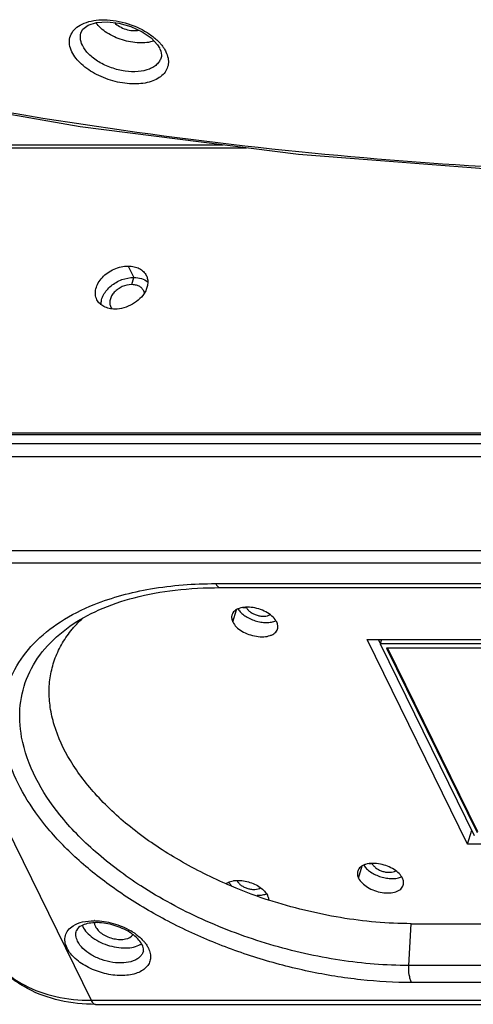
# Model space of a CAD drawing. Header units: millimetres. Extents: x 537 to 2248, y 801 to 1949.
# Tile 57 of 80: x 1766 to 1816, y 1142 to 1250. Entities that reach past the tile are written whole.
import ezdxf

# ---------------------------------------------------------------- set-up
doc = ezdxf.new("R2010")
doc.units = ezdxf.units.MM
doc.header["$LTSCALE"] = 16.335
doc.layers.get('0').update_dxf_attribs({"linetype": 'CONTINUOUS'})
doc.layers.add('02___PRT_ALL_AXES', color=7, linetype='CONTINUOUS')

msp = doc.modelspace()

# ---------------------------------------------------------------- linework, layer by layer
at = {"color": 7, "linetype": 'Continuous'}
for p, q in [((1773.23, 1248.36), (1773.23, 1248.36)), ((1781.94, 1245.63), (1781.94, 1245.63)), ((1755.39, 1235.99), (1788.68, 1235.99)), ((1755.76, 1235.66), (1791.24, 1235.66)), ((1778.7, 1220.71), (1778.94, 1221.49)), ((1750.53, 1204.33), (1923.69, 1204.33)), ((1923.4, 1203.32), (1750.24, 1203.32)), ((1923.25, 1201.89), (1750.09, 1201.89)), ((1923.71, 1191.64), (1750.55, 1191.64)), ((1924, 1190.3), (1750.84, 1190.3)), ((1750.84, 1190.3), (1774.28, 1142.54)), ((1787.87, 1188.05), (1889.18, 1188.05)), ((1788.35, 1187.61), (1889.67, 1187.61)), ((1791.24, 1185.42), (1790.85, 1185.42)), ((1805.84, 1181.55), (1805.66, 1181.93)), ((1805.96, 1181.93), (1805.82, 1181.49)), ((1845.43, 1181.49), (1805.82, 1181.49)), ((1805.82, 1181.49), (1816.1, 1160.55)), ((1841.53, 1180.99), (1806.53, 1180.99)), ((1806.53, 1180.99), (1816.41, 1160.85)), ((1806.62, 1180.99), (1816.45, 1160.97)), ((1815.36, 1159.61), (1815.82, 1161.11)), ((1804.96, 1157.45), (1804.58, 1157.45)), ((1790.22, 1155.59), (1789.83, 1155.59)), ((1793.68, 1153.49), (1793.62, 1153.51)), ((1808.96, 1146.34), (1809.22, 1150.91)), ((1809.22, 1150.91), (1910.54, 1150.91)), ((1910.27, 1146.34), (1808.96, 1146.34)), ((1910.56, 1144.48), (1809.24, 1144.48)), ((1774.28, 1142.54), (1947.44, 1142.54)), ((1774.76, 1142.1), (1947.92, 1142.1))]:
    msp.add_line(p, q, dxfattribs=at)
at = {"color": 3, "linetype": 'Continuous'}
for p, q in [((1751.28, 1204.52), (1923.06, 1204.52)), ((1804.41, 1181.93), (1846.96, 1181.93)), ((1815.36, 1159.61), (1804.41, 1181.93)), ((1834.89, 1159.61), (1815.36, 1159.61))]:
    msp.add_line(p, q, dxfattribs=at)
at = {"color": 7, "linetype": 'Continuous'}
for points in [[(1773.23, 1248.36), (1773.38, 1248.61), (1773.94, 1249.03), (1774.87, 1249.32), (1776.02, 1249.41), (1777.31, 1249.26), (1778.62, 1248.89), (1779.83, 1248.33), (1780.82, 1247.64), (1781.52, 1246.9), (1781.78, 1246.48)], [(1781.78, 1246.47), (1781.89, 1246.21), (1781.95, 1245.75), (1781.94, 1245.63)], [(1749.99, 1242.02), (1773.08, 1237.97), (1796.9, 1234.94), (1820.44, 1233.13)]]:
    msp.add_lwpolyline(points, dxfattribs=at)
at = {"color": 3, "linetype": 'Continuous'}
for centre, radius, start, end in [((1779.06, 1219.56), 1.06, 13.8179, 26.1014), ((1777.36, 1218.73), 1.05, 206.1935, 218.8945), ((1791.98, 1185.79), 0.832, 203.2763, 206.1533), ((1805.71, 1157.82), 0.832, 203.2763, 206.1533), ((1790.97, 1155.95), 0.832, 203.2763, 206.1533)]:
    msp.add_arc(centre, radius, start, end, dxfattribs=at)
at = {"color": 7, "linetype": 'Continuous'}
for centre, radius, start, end in [((1810.32, 1204.39), 53.55, 246.5507, 251.5266), ((1810.45, 1204.78), 53.96, 251.5221, 251.8242), ((1775.19, 1151.49), 2.05, 201.7096, 206.1736), ((1774.61, 1144.66), 6.58, 89.6178, 89.9995), ((1774.86, 1145.54), 5.48, 89.0044, 92.0099), ((1775.57, 1145.31), 5.49, 53.4651, 57.7592), ((1775.08, 1144.15), 6.94, 55.9994, 59.4241), ((1775.82, 1145.65), 5.06, 52.701, 53.4389), ((1775.38, 1144.6), 6.4, 53.3321, 55.9924), ((1776.92, 1146.28), 4.12, 37.4148, 41.4583), ((1778.02, 1147.01), 2.8, 26.1399, 26.9046)]:
    msp.add_arc(centre, radius, start, end, dxfattribs=at)
for points, knots in [([(1772.89, 1248.93), (1773.15, 1249.11), (1773.79, 1249.4), (1774.86, 1249.62), (1776.07, 1249.65), (1777.79, 1249.42), (1779.45, 1248.83), (1780.89, 1247.93), (1781.5, 1247.4), (1781.76, 1247.11)], [0, 0, 0, 0, 0.099853, 0.213639, 0.339743, 0.474508, 0.749603, 0.880211, 1, 1, 1, 1]), ([(1772.18, 1246.13), (1772.06, 1246.38), (1771.88, 1246.9), (1771.91, 1247.71), (1772.27, 1248.42), (1772.66, 1248.78), (1772.89, 1248.93)], [0, 0, 0, 0, 0.265636, 0.506176, 0.743124, 1, 1, 1, 1]), ([(1781.14, 1247.31), (1780.62, 1247.14), (1779.43, 1247.03), (1777.66, 1247.36), (1776.02, 1248.1), (1775.11, 1248.87), (1774.79, 1249.3)], [0, 0, 0, 0, 0.233917, 0.501073, 0.767627, 1, 1, 1, 1]), ([(1773.32, 1246.84), (1773.2, 1247.09), (1773.04, 1247.6), (1773.13, 1248.13), (1773.23, 1248.36)], [0, 0, 0, 0, 0.525534, 1, 1, 1, 1]), ([(1781.94, 1245.63), (1781.91, 1245.48), (1781.81, 1245.19), (1781.52, 1244.8), (1781.13, 1244.48), (1780.44, 1244.13), (1779.36, 1243.92), (1777.94, 1243.98), (1776.47, 1244.34), (1775.12, 1244.97), (1774.03, 1245.79), (1773.49, 1246.48), (1773.32, 1246.84)], [0, 0, 0, 0, 0.043643, 0.08878, 0.137429, 0.190876, 0.313197, 0.453351, 0.602618, 0.749969, 0.884821, 1, 1, 1, 1]), ([(1781.76, 1247.11), (1781.79, 1247.08), (1781.92, 1246.94), (1782.03, 1246.79), (1782.11, 1246.67)], [0, 0, 0, 0, 0.25637, 1, 1, 1, 1]), ([(1782.11, 1246.67), (1782.15, 1246.63), (1782.27, 1246.46), (1782.37, 1246.27), (1782.44, 1246.13)], [0, 0, 0, 0, 0.258809, 1, 1, 1, 1]), ([(1782.44, 1246.13), (1782.54, 1245.91), (1782.7, 1245.48), (1782.73, 1244.79), (1782.54, 1244.16), (1782.14, 1243.61), (1781.55, 1243.18), (1780.51, 1242.73), (1778.91, 1242.54), (1776.87, 1242.82), (1774.88, 1243.56), (1773.24, 1244.65), (1772.42, 1245.62), (1772.18, 1246.13)], [0, 0, 0, 0, 0.05143, 0.09837, 0.143469, 0.190127, 0.241168, 0.298209, 0.430528, 0.581018, 0.735691, 0.879168, 1, 1, 1, 1]), ([(1750.04, 1242.3), (1765.55, 1239.22), (1796.31, 1234.55), (1827.39, 1232.88), (1842.65, 1232.88)], [0, 0, 0, 0, 0.508828, 1, 1, 1, 1]), ([(1771.94, 1183.39), (1772.93, 1184.09), (1775.21, 1185.34), (1779.1, 1186.65), (1783.56, 1187.45), (1786.71, 1187.61), (1788.35, 1187.61)], [0, 0, 0, 0, 0.211748, 0.450194, 0.714032, 1, 1, 1, 1]), ([(1774.61, 1185.77), (1776.58, 1186.56), (1780.98, 1187.72), (1785.49, 1188.05), (1787.87, 1188.05)], [0, 0, 0, 0, 0.472738, 1, 1, 1, 1]), ([(1787.87, 1188.05), (1787.9, 1187.98), (1787.96, 1187.87), (1788.08, 1187.73), (1788.21, 1187.64), (1788.31, 1187.61), (1788.35, 1187.61)], [0, 0, 0, 0, 0.315302, 0.582023, 0.80459, 1, 1, 1, 1]), ([(1809.24, 1144.48), (1807.4, 1144.48), (1803.63, 1144.7), (1797.99, 1145.61), (1792.35, 1147.09), (1786.89, 1149.09), (1781.75, 1151.56), (1777.07, 1154.44), (1772.97, 1157.65), (1769.58, 1161.1), (1766.98, 1164.7), (1765.25, 1168.37), (1764.44, 1172.01), (1764.63, 1175.54), (1765.82, 1178.8), (1767.96, 1181.67), (1770.95, 1184.06), (1773.32, 1185.25), (1774.61, 1185.77)], [0, 0, 0, 0, 0.074306, 0.1514, 0.229896, 0.308325, 0.385223, 0.459216, 0.529103, 0.593965, 0.653285, 0.707099, 0.756166, 0.802081, 0.847147, 0.893885, 0.944397, 1, 1, 1, 1]), ([(1772.22, 1183.08), (1772.31, 1183.19), (1772.69, 1183.62), (1773.09, 1184.02), (1773.41, 1184.3)], [0, 0, 0, 0, 0.246193, 1, 1, 1, 1]), ([(1766.69, 1171.29), (1766.48, 1172.43), (1766.36, 1174.75), (1767.24, 1178.11), (1769.14, 1181.09), (1770.94, 1182.68), (1771.94, 1183.39)], [0, 0, 0, 0, 0.249726, 0.490015, 0.735672, 1, 1, 1, 1]), ([(1789.01, 1155.26), (1787.15, 1156.07), (1783.61, 1157.86), (1778.85, 1161.07), (1774.92, 1164.66), (1771.96, 1168.48), (1770.38, 1171.85), (1769.77, 1174.49), (1769.64, 1176.38), (1769.82, 1178.21), (1770.31, 1179.96), (1771.11, 1181.61), (1771.82, 1182.61), (1772.22, 1183.08)], [0, 0, 0, 0, 0.162789, 0.317121, 0.459595, 0.588084, 0.702375, 0.754981, 0.805222, 0.853888, 0.901913, 0.950297, 1, 1, 1, 1]), ([(1779.7, 1155.03), (1777.98, 1156.15), (1775.54, 1157.96), (1772.67, 1160.68), (1769.34, 1164.43), (1767.25, 1168.19), (1766.69, 1171.29)], [0, 0, 0, 0, 0.290281, 0.426438, 0.555804, 1, 1, 1, 1]), ([(1808.96, 1146.34), (1806.44, 1146.34), (1801.31, 1146.76), (1793.71, 1148.48), (1786.4, 1151.2), (1781.83, 1153.66), (1779.7, 1155.03)], [0, 0, 0, 0, 0.244136, 0.498492, 0.753636, 1, 1, 1, 1]), ([(1809.22, 1150.91), (1806.64, 1150.91), (1801.37, 1151.39), (1796.23, 1152.66), (1793.68, 1153.49)], [0, 0, 0, 0, 0.489764, 1, 1, 1, 1]), ([(1771.64, 1148.24), (1771.54, 1148.46), (1771.38, 1148.91), (1771.42, 1149.62), (1771.75, 1150.25), (1772.11, 1150.55), (1772.31, 1150.68)], [0, 0, 0, 0, 0.264741, 0.503626, 0.74041, 1, 1, 1, 1]), ([(1772.31, 1150.68), (1772.62, 1150.88), (1773.39, 1151.16), (1774.19, 1151.23), (1774.61, 1151.23)], [0, 0, 0, 0, 0.460608, 1, 1, 1, 1]), ([(1774.67, 1151.01), (1774.39, 1151), (1773.89, 1150.95), (1773.19, 1150.72), (1772.77, 1150.41), (1772.68, 1150.17)], [0, 0, 0, 0, 0.370785, 0.666895, 1, 1, 1, 1]), ([(1774.63, 1151), (1774.63, 1150.96), (1774.64, 1150.82), (1774.69, 1150.68), (1774.74, 1150.59)], [0, 0, 0, 0, 0.237252, 1, 1, 1, 1]), ([(1774.66, 1151.23), (1775.34, 1151.23), (1776.72, 1151.01), (1778.01, 1150.48), (1778.61, 1150.12)], [0, 0, 0, 0, 0.496669, 1, 1, 1, 1]), ([(1778.5, 1149.95), (1777.97, 1150.29), (1776.82, 1150.79), (1775.57, 1151.01), (1774.95, 1151.02)], [0, 0, 0, 0, 0.501389, 1, 1, 1, 1]), ([(1772.8, 1148.99), (1772.71, 1149.18), (1772.58, 1149.58), (1772.62, 1149.99), (1772.68, 1150.17)], [0, 0, 0, 0, 0.526131, 1, 1, 1, 1]), ([(1773.36, 1150.59), (1773.47, 1150.36), (1773.81, 1149.9), (1774.48, 1149.32), (1775.33, 1148.83), (1776.28, 1148.48), (1777.28, 1148.27), (1778.24, 1148.23), (1779.09, 1148.37), (1779.6, 1148.59), (1779.8, 1148.73)], [0, 0, 0, 0, 0.106457, 0.229071, 0.364079, 0.505391, 0.645838, 0.778431, 0.897459, 1, 1, 1, 1]), ([(1774.74, 1150.59), (1774.82, 1150.43), (1775.05, 1150.13), (1775.52, 1149.75), (1776.11, 1149.45), (1776.75, 1149.25), (1777.41, 1149.17), (1778.14, 1149.22), (1778.67, 1149.45), (1778.85, 1149.71)], [0, 0, 0, 0, 0.110921, 0.240032, 0.381975, 0.528496, 0.670431, 0.799521, 1, 1, 1, 1]), ([(1779.87, 1148.58), (1779.77, 1148.78), (1779.48, 1149.18), (1779.11, 1149.51), (1778.89, 1149.68)], [0, 0, 0, 0, 0.439829, 1, 1, 1, 1]), ([(1779.2, 1149.73), (1779.28, 1149.67), (1779.56, 1149.45), (1779.82, 1149.2), (1780, 1149)], [0, 0, 0, 0, 0.260979, 1, 1, 1, 1]), ([(1774.76, 1142.1), (1773.45, 1142.1), (1770.88, 1142.36), (1767.87, 1143.44), (1765.8, 1144.72), (1764.45, 1145.87), (1763.32, 1147.2), (1762.73, 1148.19), (1762.48, 1148.71)], [0, 0, 0, 0, 0.268994, 0.522803, 0.645056, 0.76482, 0.882826, 1, 1, 1, 1]), ([(1762.48, 1148.71), (1762.71, 1148.23), (1763.26, 1147.32), (1764.68, 1145.66), (1767.03, 1143.99), (1770.47, 1142.79), (1772.98, 1142.54), (1774.28, 1142.54)], [0, 0, 0, 0, 0.112979, 0.227462, 0.46547, 0.722258, 1, 1, 1, 1]), ([(1779.98, 1147.92), (1779.95, 1147.8), (1779.85, 1147.57), (1779.6, 1147.26), (1779.26, 1147.01), (1778.68, 1146.74), (1777.78, 1146.58), (1776.6, 1146.65), (1775.4, 1146.95), (1774.29, 1147.47), (1773.38, 1148.14), (1772.94, 1148.7), (1772.8, 1148.99)], [0, 0, 0, 0, 0.04315, 0.088318, 0.137366, 0.191394, 0.314904, 0.455733, 0.605007, 0.751819, 0.885808, 1, 1, 1, 1]), ([(1779.98, 1147.92), (1779.99, 1147.96), (1780.03, 1148.18), (1779.95, 1148.41), (1779.87, 1148.58)], [0, 0, 0, 0, 0.182345, 1, 1, 1, 1]), ([(1780.18, 1148.78), (1780.22, 1148.74), (1780.34, 1148.58), (1780.44, 1148.4), (1780.51, 1148.27)], [0, 0, 0, 0, 0.259678, 1, 1, 1, 1]), ([(1780.52, 1148.24), (1780.62, 1148.05), (1780.75, 1147.68), (1780.78, 1147.09), (1780.62, 1146.55), (1780.27, 1146.08), (1779.76, 1145.71), (1778.87, 1145.33), (1777.48, 1145.17), (1775.71, 1145.41), (1774, 1146.04), (1772.57, 1146.97), (1771.86, 1147.8), (1771.64, 1148.24)], [0, 0, 0, 0, 0.051137, 0.097702, 0.142456, 0.188863, 0.23979, 0.296854, 0.42951, 0.580523, 0.735667, 0.879363, 1, 1, 1, 1]), ([(1809.24, 1144.48), (1809.18, 1144.6), (1809.09, 1144.88), (1808.96, 1145.5), (1808.94, 1146), (1808.96, 1146.34)], [0, 0, 0, 0, 0.211227, 0.457379, 1, 1, 1, 1]), ([(1774.28, 1142.54), (1774.31, 1142.47), (1774.37, 1142.36), (1774.49, 1142.22), (1774.62, 1142.13), (1774.72, 1142.1), (1774.76, 1142.1)], [0, 0, 0, 0, 0.315702, 0.582035, 0.804456, 1, 1, 1, 1])]:
    msp.add_open_spline(points, degree=3, knots=knots, dxfattribs=at)
at = {"color": 3, "linetype": 'Continuous'}
for points, knots in [([(1778.7, 1220.71), (1778.35, 1220.71), (1777.81, 1220.58), (1777.2, 1220.24), (1776.8, 1219.89), (1776.5, 1219.5), (1776.33, 1219.07), (1776.29, 1218.65), (1776.36, 1218.38), (1776.42, 1218.26)], [0, 0, 0, 0, 0.269951, 0.409436, 0.545118, 0.672935, 0.79056, 0.898364, 1, 1, 1, 1]), ([(1780.01, 1220.02), (1779.95, 1220.13), (1779.81, 1220.33), (1779.5, 1220.55), (1779.12, 1220.68), (1778.84, 1220.71), (1778.7, 1220.71)], [0, 0, 0, 0, 0.226863, 0.465019, 0.722107, 1, 1, 1, 1]), ([(1791.24, 1185.42), (1791.28, 1185.33), (1791.41, 1185.15), (1791.68, 1184.92), (1792.01, 1184.73), (1792.39, 1184.58), (1792.78, 1184.5), (1793.17, 1184.48), (1793.51, 1184.53), (1793.71, 1184.61), (1793.8, 1184.67)], [0, 0, 0, 0, 0.106126, 0.228233, 0.362692, 0.503568, 0.643881, 0.776743, 0.896482, 1, 1, 1, 1]), ([(1804.96, 1157.45), (1805.01, 1157.36), (1805.14, 1157.18), (1805.41, 1156.95), (1805.74, 1156.75), (1806.12, 1156.61), (1806.51, 1156.53), (1806.89, 1156.51), (1807.24, 1156.56), (1807.44, 1156.64), (1807.52, 1156.69)], [0, 0, 0, 0, 0.106126, 0.228233, 0.362692, 0.503568, 0.643881, 0.776743, 0.896482, 1, 1, 1, 1]), ([(1790.22, 1155.59), (1790.26, 1155.49), (1790.4, 1155.31), (1790.66, 1155.08), (1791, 1154.89), (1791.38, 1154.75), (1791.77, 1154.66), (1792.15, 1154.64), (1792.49, 1154.69), (1792.7, 1154.78), (1792.78, 1154.83)], [0, 0, 0, 0, 0.106126, 0.228233, 0.362692, 0.503568, 0.643881, 0.776743, 0.896482, 1, 1, 1, 1])]:
    msp.add_open_spline(points, degree=3, knots=knots, dxfattribs=at)
at = {"layer": '02___PRT_ALL_AXES', "color": 7, "linetype": 'Continuous'}
for p, q in [((1778.33, 1222.73), (1778.94, 1221.49)), ((1789.74, 1183.86), (1790.15, 1185.2)), ((1803.47, 1155.88), (1803.88, 1157.23)), ((1789.1, 1155.25), (1789.14, 1155.36))]:
    msp.add_line(p, q, dxfattribs=at)
for points, knots in [([(1776.81, 1249.32), (1776.98, 1249.15), (1777.38, 1248.87), (1778.06, 1248.57), (1778.78, 1248.43), (1779.28, 1248.44), (1779.5, 1248.48)], [0, 0, 0, 0, 0.238246, 0.499402, 0.760879, 1, 1, 1, 1]), ([(1775.35, 1218.51), (1775.35, 1218.69), (1775.4, 1219.07), (1775.62, 1219.61), (1775.98, 1220.12), (1776.45, 1220.58), (1777, 1220.97), (1777.82, 1221.36), (1778.5, 1221.49), (1778.94, 1221.49)], [0, 0, 0, 0, 0.105493, 0.21918, 0.341348, 0.470629, 0.604489, 0.73972, 1, 1, 1, 1]), ([(1778.94, 1221.49), (1779.22, 1221.49), (1779.76, 1221.42), (1780.25, 1221.18), (1780.45, 1221.02)], [0, 0, 0, 0, 0.52628, 1, 1, 1, 1]), ([(1790.31, 1185.27), (1790.4, 1185.13), (1790.63, 1184.86), (1791.06, 1184.51), (1791.59, 1184.21), (1792.17, 1183.99), (1792.79, 1183.84), (1793.39, 1183.79), (1793.94, 1183.83), (1794.29, 1183.93), (1794.44, 1184)], [0, 0, 0, 0, 0.108436, 0.230326, 0.362467, 0.500069, 0.637663, 0.769781, 0.891651, 1, 1, 1, 1]), ([(1804.03, 1157.3), (1804.12, 1157.16), (1804.35, 1156.89), (1804.79, 1156.54), (1805.32, 1156.24), (1805.9, 1156.01), (1806.51, 1155.87), (1807.11, 1155.82), (1807.67, 1155.86), (1808.02, 1155.96), (1808.17, 1156.02)], [0, 0, 0, 0, 0.108436, 0.230326, 0.362467, 0.500069, 0.637663, 0.769781, 0.891651, 1, 1, 1, 1]), ([(1789.61, 1155.04), (1789.58, 1155.07), (1789.46, 1155.2), (1789.36, 1155.33), (1789.29, 1155.44)], [0, 0, 0, 0, 0.262636, 1, 1, 1, 1]), ([(1793.42, 1154.16), (1793.28, 1154.09), (1792.94, 1154), (1792.59, 1153.97), (1792.41, 1153.97)], [0, 0, 0, 0, 0.471059, 1, 1, 1, 1])]:
    msp.add_open_spline(points, degree=3, knots=knots, dxfattribs=at)
at = {"layer": '02___PRT_ALL_AXES', "color": 3, "linetype": 'Continuous'}
for points, knots in [([(1774.91, 1219.06), (1774.82, 1219.24), (1774.71, 1219.64), (1774.77, 1220.28), (1775.04, 1220.92), (1775.49, 1221.51), (1776.08, 1222.03), (1777.01, 1222.55), (1777.8, 1222.73), (1778.33, 1222.73)], [0, 0, 0, 0, 0.101638, 0.209445, 0.327073, 0.454891, 0.59057, 0.730061, 1, 1, 1, 1]), ([(1778.33, 1222.73), (1778.54, 1222.73), (1778.96, 1222.69), (1779.53, 1222.49), (1780, 1222.16), (1780.22, 1221.86), (1780.29, 1221.71)], [0, 0, 0, 0, 0.277946, 0.534953, 0.773145, 1, 1, 1, 1]), ([(1780.29, 1221.71), (1780.36, 1221.58), (1780.45, 1221.3), (1780.47, 1220.84), (1780.38, 1220.38), (1780.25, 1220.08), (1780.17, 1219.93)], [0, 0, 0, 0, 0.232786, 0.473495, 0.728179, 1, 1, 1, 1]), ([(1780.17, 1219.93), (1780.02, 1219.65), (1779.61, 1219.13), (1778.81, 1218.53), (1777.87, 1218.14), (1777.2, 1218.03), (1776.87, 1218.03)], [0, 0, 0, 0, 0.238063, 0.492958, 0.751655, 1, 1, 1, 1]), ([(1776.87, 1218.03), (1776.66, 1218.03), (1776.24, 1218.08), (1775.67, 1218.28), (1775.2, 1218.61), (1774.99, 1218.9), (1774.91, 1219.06)], [0, 0, 0, 0, 0.277946, 0.534953, 0.773145, 1, 1, 1, 1]), ([(1794.53, 1183.86), (1794.43, 1184.05), (1794.13, 1184.43), (1793.53, 1184.89), (1792.78, 1185.24), (1791.97, 1185.45), (1791.17, 1185.5), (1790.56, 1185.4), (1790.16, 1185.22), (1789.92, 1185.06), (1789.75, 1184.86), (1789.67, 1184.7), (1789.65, 1184.62)], [0, 0, 0, 0, 0.113768, 0.247142, 0.393348, 0.542289, 0.683257, 0.807423, 0.861897, 0.911367, 0.956821, 1, 1, 1, 1]), ([(1789.65, 1184.62), (1789.61, 1184.51), (1789.59, 1184.23), (1789.68, 1183.98), (1789.74, 1183.86)], [0, 0, 0, 0, 0.474001, 1, 1, 1, 1]), ([(1789.74, 1183.86), (1789.83, 1183.66), (1790.13, 1183.28), (1790.74, 1182.83), (1791.48, 1182.48), (1792.3, 1182.27), (1793.09, 1182.22), (1793.7, 1182.32), (1794.1, 1182.49), (1794.34, 1182.66), (1794.52, 1182.85), (1794.59, 1183.01), (1794.62, 1183.09)], [0, 0, 0, 0, 0.113768, 0.247142, 0.393348, 0.542289, 0.683257, 0.807423, 0.861897, 0.911367, 0.956821, 1, 1, 1, 1]), ([(1794.62, 1183.09), (1794.65, 1183.21), (1794.67, 1183.48), (1794.59, 1183.73), (1794.53, 1183.86)], [0, 0, 0, 0, 0.474001, 1, 1, 1, 1]), ([(1805.86, 1157.42), (1805.58, 1157.47), (1805.03, 1157.53), (1804.37, 1157.45), (1803.93, 1157.27), (1803.68, 1157.11), (1803.48, 1156.9), (1803.4, 1156.73), (1803.38, 1156.65)], [0, 0, 0, 0, 0.308295, 0.581284, 0.700727, 0.8086, 0.907013, 1, 1, 1, 1]), ([(1808.25, 1155.88), (1808.16, 1156.07), (1807.89, 1156.43), (1807.33, 1156.86), (1806.64, 1157.21), (1806.13, 1157.36), (1805.86, 1157.42)], [0, 0, 0, 0, 0.209846, 0.454437, 0.723237, 1, 1, 1, 1]), ([(1803.38, 1156.65), (1803.34, 1156.53), (1803.32, 1156.26), (1803.4, 1156.01), (1803.47, 1155.88)], [0, 0, 0, 0, 0.474001, 1, 1, 1, 1]), ([(1789.01, 1155.29), (1789.15, 1155.39), (1789.5, 1155.55), (1790.09, 1155.65), (1790.76, 1155.63), (1791.45, 1155.49), (1792.12, 1155.24), (1792.72, 1154.91), (1793.2, 1154.5), (1793.43, 1154.18), (1793.51, 1154.02)], [0, 0, 0, 0, 0.101487, 0.219741, 0.352019, 0.492616, 0.634389, 0.770012, 0.893165, 1, 1, 1, 1]), ([(1803.47, 1155.88), (1803.56, 1155.69), (1803.86, 1155.31), (1804.46, 1154.85), (1805.21, 1154.5), (1806.02, 1154.29), (1806.82, 1154.24), (1807.43, 1154.34), (1807.83, 1154.52), (1808.07, 1154.68), (1808.25, 1154.88), (1808.32, 1155.04), (1808.34, 1155.12)], [0, 0, 0, 0, 0.113768, 0.247142, 0.393348, 0.542289, 0.683257, 0.807423, 0.861897, 0.911367, 0.956821, 1, 1, 1, 1]), ([(1808.34, 1155.12), (1808.38, 1155.24), (1808.4, 1155.51), (1808.32, 1155.76), (1808.25, 1155.88)], [0, 0, 0, 0, 0.474001, 1, 1, 1, 1]), ([(1793.51, 1154.02), (1793.53, 1153.98), (1793.6, 1153.82), (1793.64, 1153.64), (1793.64, 1153.51)], [0, 0, 0, 0, 0.266698, 1, 1, 1, 1])]:
    msp.add_open_spline(points, degree=3, knots=knots, dxfattribs=at)

doc.saveas('drawing.dxf')
